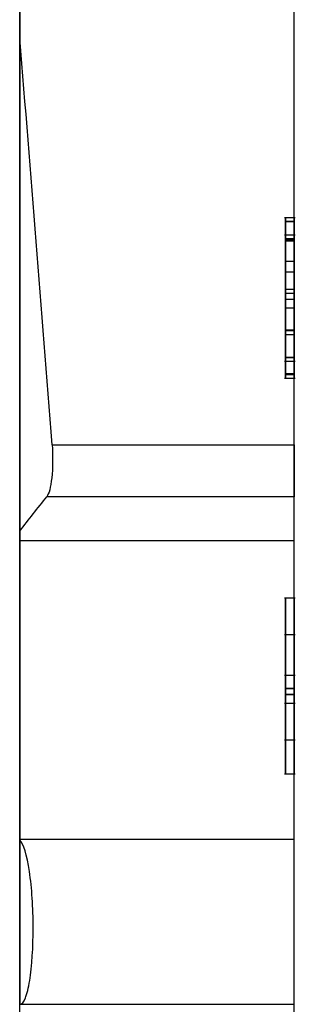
# Model space of a CAD drawing. Header units: inches. Extents: x 0.1 to 87.3, y 0.1 to 33.9.
# Tile 72 of 161: x 27.421 to 27.547, y 7.526 to 7.979. Entities that reach past the tile are written whole.
import ezdxf

# ---------------------------------------------------------------- set-up
doc = ezdxf.new("R2010")
doc.units = ezdxf.units.IN
doc.header["$MEASUREMENT"] = 0

msp = doc.modelspace()

# ---------------------------------------------------------------- linework, layer by layer
at = {"color": 7, "linetype": 'Continuous', "lineweight": 25}
for p, q in [((27.420952, 6.825192), (27.420952, 8.55551)), ((27.546936, 6.825192), (27.546936, 8.55551)), ((27.420952, 8.059855), (27.420952, 7.970239)), ((27.546936, 7.783119), (27.546936, 8.059855)), ((27.420952, 7.888334), (27.420952, 7.890208)), ((27.420952, 7.887728), (27.420952, 7.888941)), ((27.420952, 7.888716), (27.420952, 7.882134)), ((27.420952, 7.888518), (27.420952, 7.888519)), ((27.420952, 7.877462), (27.420952, 7.888518)), ((27.420952, 7.878349), (27.420952, 7.888513)), ((27.420952, 7.888513), (27.420952, 7.818091)), ((27.420952, 7.85844), (27.420952, 7.888513)), ((27.420952, 7.888513), (27.420952, 7.882447)), ((27.420952, 7.888511), (27.420952, 7.825983)), ((27.420952, 7.825983), (27.420952, 7.888511)), ((27.420952, 7.876131), (27.420952, 7.888334)), ((27.420952, 7.887728), (27.420952, 7.818098)), ((27.547428, 7.887433), (27.542507, 7.887433)), ((27.547428, 7.887427), (27.542507, 7.887427)), ((27.542999, 7.88576), (27.542999, 7.876887)), ((27.542999, 7.88576), (27.546936, 7.88576)), ((27.542999, 7.88576), (27.542999, 7.88576)), ((27.542999, 7.88576), (27.546936, 7.88576)), ((27.542999, 7.815339), (27.542999, 7.88576)), ((27.546936, 7.88576), (27.542999, 7.88576)), ((27.542999, 7.815339), (27.542999, 7.88576)), ((27.542999, 7.88576), (27.542999, 7.815339)), ((27.546936, 7.88576), (27.542999, 7.88576)), ((27.546936, 7.885756), (27.542999, 7.885756)), ((27.542999, 7.877862), (27.542999, 7.885756)), ((27.542999, 7.885756), (27.542999, 7.815336)), ((27.546936, 7.885756), (27.542999, 7.885756)), ((27.546936, 7.88576), (27.546936, 7.876887)), ((27.546936, 7.88576), (27.546936, 7.88576)), ((27.546936, 7.815339), (27.546936, 7.88576)), ((27.546936, 7.88576), (27.546936, 7.815339)), ((27.546936, 7.815339), (27.546936, 7.88576)), ((27.546936, 7.885756), (27.546936, 7.877862)), ((27.546936, 7.815336), (27.546936, 7.885756)), ((27.420952, 7.882447), (27.420952, 7.871157)), ((27.420952, 7.879702), (27.420952, 7.882314)), ((27.420952, 7.877201), (27.420952, 7.882304)), ((27.420952, 7.882134), (27.420952, 7.865342)), ((27.420952, 7.876494), (27.420952, 7.880629)), ((27.420952, 7.880625), (27.420952, 7.825979)), ((27.420952, 7.879702), (27.420952, 7.859878)), ((27.547428, 7.879545), (27.542507, 7.879545)), ((27.547428, 7.87954), (27.542507, 7.87954)), ((27.420952, 7.869084), (27.420952, 7.878349)), ((27.420952, 7.854957), (27.420952, 7.877462)), ((27.420952, 7.865342), (27.420952, 7.877201)), ((27.420952, 7.862296), (27.420952, 7.876494)), ((27.420952, 7.860542), (27.420952, 7.876131)), ((27.546936, 7.877913), (27.542999, 7.877913)), ((27.542999, 7.877609), (27.542999, 7.877912)), ((27.542999, 7.877866), (27.546936, 7.877866)), ((27.542999, 7.877866), (27.546936, 7.877866)), ((27.542999, 7.823221), (27.542999, 7.877866)), ((27.546936, 7.877862), (27.542999, 7.877862)), ((27.542999, 7.815336), (27.542999, 7.877862)), ((27.546936, 7.877862), (27.542999, 7.877862)), ((27.542999, 7.877609), (27.542999, 7.867574)), ((27.542999, 7.877609), (27.546936, 7.877609)), ((27.542999, 7.876887), (27.542999, 7.854651)), ((27.542999, 7.876887), (27.546936, 7.876887)), ((27.546936, 7.877609), (27.546936, 7.877912)), ((27.546936, 7.823221), (27.546936, 7.877866)), ((27.546936, 7.877862), (27.546936, 7.815336)), ((27.546936, 7.877609), (27.546936, 7.867574)), ((27.546936, 7.876887), (27.546936, 7.854651)), ((27.420952, 7.871157), (27.420952, 7.866808)), ((27.420952, 7.858899), (27.420952, 7.869084)), ((27.420952, 7.866808), (27.420952, 7.858683)), ((27.542999, 7.867574), (27.542999, 7.850149)), ((27.542999, 7.867574), (27.546936, 7.867574)), ((27.546936, 7.867574), (27.546936, 7.850149)), ((27.420952, 7.839234), (27.420952, 7.862296)), ((27.420952, 7.852779), (27.420952, 7.860542)), ((27.542999, 7.862584), (27.546936, 7.862584)), ((27.542999, 7.862584), (27.546936, 7.862584)), ((27.420952, 7.859878), (27.420952, 7.855671)), ((27.420952, 7.854494), (27.420952, 7.858899)), ((27.420952, 7.858683), (27.420952, 7.858411)), ((27.420952, 7.855671), (27.420952, 7.854142)), ((27.420952, 7.833276), (27.420952, 7.854957)), ((27.420952, 7.838203), (27.420952, 7.854494)), ((27.420952, 7.854142), (27.420952, 7.821366)), ((27.420952, 7.848863), (27.420952, 7.852779)), ((27.542999, 7.854651), (27.542999, 7.833862)), ((27.542999, 7.854651), (27.546936, 7.854651)), ((27.542999, 7.852913), (27.546936, 7.852913)), ((27.546936, 7.854651), (27.546936, 7.833862)), ((27.420952, 7.847372), (27.420952, 7.850659)), ((27.420952, 7.850545), (27.420952, 7.825985)), ((27.420952, 7.845675), (27.420952, 7.848863)), ((27.420952, 7.839845), (27.420952, 7.847372)), ((27.542999, 7.850149), (27.542999, 7.835717)), ((27.542999, 7.850149), (27.546936, 7.850149)), ((27.546936, 7.850149), (27.546936, 7.835717)), ((27.420952, 7.841603), (27.420952, 7.845675)), ((27.542999, 7.846105), (27.546936, 7.846105)), ((27.420952, 7.832154), (27.420952, 7.841603)), ((27.420952, 7.829118), (27.420952, 7.839845)), ((27.420952, 7.826262), (27.420952, 7.839234)), ((27.420952, 7.83871), (27.420952, 7.826137)), ((27.420952, 7.820487), (27.420952, 7.83871)), ((27.420952, 7.822725), (27.420952, 7.838203)), ((27.542999, 7.835952), (27.546936, 7.835952)), ((27.542999, 7.835952), (27.546936, 7.835952)), ((27.542999, 7.835717), (27.546936, 7.835717)), ((27.542999, 7.835717), (27.542999, 7.823375)), ((27.542999, 7.833862), (27.542999, 7.815947)), ((27.542999, 7.833862), (27.546936, 7.833862)), ((27.546936, 7.835717), (27.546936, 7.823375)), ((27.546936, 7.833862), (27.546936, 7.815947)), ((27.420952, 7.819162), (27.420952, 7.833276)), ((27.420952, 7.824984), (27.420952, 7.832154)), ((27.420952, 7.826031), (27.420952, 7.829118)), ((27.420952, 7.825979), (27.420952, 7.826262)), ((27.420952, 7.826137), (27.420952, 7.824233)), ((27.420952, 7.825985), (27.420952, 7.826031)), ((27.420952, 7.825983), (27.420952, 7.818088)), ((27.420952, 7.818088), (27.420952, 7.825983)), ((27.420952, 7.818133), (27.420952, 7.822725)), ((27.420952, 7.821366), (27.420952, 7.816422)), ((27.420952, 7.820487), (27.420952, 7.816412)), ((27.542507, 7.821558), (27.547428, 7.821558)), ((27.542507, 7.821552), (27.547428, 7.821552)), ((27.542999, 7.823375), (27.546936, 7.823375)), ((27.542999, 7.823375), (27.542999, 7.823221)), ((27.542999, 7.823221), (27.546936, 7.823221)), ((27.542999, 7.823221), (27.546936, 7.823221)), ((27.546936, 7.823375), (27.546936, 7.823221)), ((27.420952, 7.818098), (27.420952, 7.819162)), ((27.420952, 7.818091), (27.420952, 7.818133)), ((27.542999, 7.815947), (27.546936, 7.815947)), ((27.542999, 7.815947), (27.542999, 7.815339)), ((27.542999, 7.815339), (27.546936, 7.815339)), ((27.542999, 7.815339), (27.542999, 7.815339)), ((27.542999, 7.815339), (27.546936, 7.815339)), ((27.546936, 7.815339), (27.542999, 7.815339)), ((27.546936, 7.815339), (27.542999, 7.815339)), ((27.546936, 7.815336), (27.542999, 7.815336)), ((27.546936, 7.815336), (27.542999, 7.815336)), ((27.546936, 7.815947), (27.546936, 7.815339)), ((27.546936, 7.815339), (27.546936, 7.815339)), ((27.542507, 7.813663), (27.547428, 7.813663)), ((27.542507, 7.813657), (27.547428, 7.813657)), ((27.435797, 7.783119), (27.546936, 7.783119)), ((27.546936, 7.783119), (27.546936, 7.759184)), ((27.546936, 7.759184), (27.433369, 7.759184)), ((27.546936, 7.739007), (27.546936, 7.759184)), ((27.420952, 7.743388), (27.420952, 7.739007)), ((27.420952, 7.739007), (27.546936, 7.739007)), ((27.420952, 7.739007), (27.420952, 7.601605)), ((27.420952, 7.711426), (27.420952, 7.71219)), ((27.420952, 7.711426), (27.420952, 7.704057)), ((27.420952, 7.698744), (27.420952, 7.711426)), ((27.420952, 7.709958), (27.420952, 7.710973)), ((27.547428, 7.712425), (27.542507, 7.712425)), ((27.420952, 7.710638), (27.420952, 7.657115)), ((27.420952, 7.710638), (27.420952, 7.710638)), ((27.420952, 7.632017), (27.420952, 7.709958)), ((27.420952, 7.704057), (27.420952, 7.691766)), ((27.420952, 7.695638), (27.420952, 7.698954)), ((27.420952, 7.698806), (27.420952, 7.692406)), ((27.420952, 7.682945), (27.420952, 7.698744)), ((27.420952, 7.686652), (27.420952, 7.695638)), ((27.547428, 7.695613), (27.542507, 7.695613)), ((27.420952, 7.692406), (27.420952, 7.685097)), ((27.420952, 7.691766), (27.420952, 7.661263)), ((27.420952, 7.651732), (27.420952, 7.686652)), ((27.420952, 7.685097), (27.420952, 7.670511)), ((27.420952, 7.652442), (27.420952, 7.682945)), ((27.542507, 7.677065), (27.547428, 7.677065)), ((27.420952, 7.670511), (27.420952, 7.651538)), ((27.542999, 7.66824), (27.542999, 7.671059)), ((27.542999, 7.671059), (27.546936, 7.671059)), ((27.542999, 7.670875), (27.542999, 7.668295)), ((27.542999, 7.670875), (27.546936, 7.670875)), ((27.546936, 7.66824), (27.546936, 7.671059)), ((27.546936, 7.670875), (27.546936, 7.668295)), ((27.542999, 7.668295), (27.546936, 7.668295)), ((27.542999, 7.66824), (27.546936, 7.66824)), ((27.420952, 7.661263), (27.420952, 7.645464)), ((27.547428, 7.664078), (27.542507, 7.664078)), ((27.420952, 7.657115), (27.420952, 7.657103)), ((27.420952, 7.657103), (27.420952, 7.644231)), ((27.420952, 7.640151), (27.420952, 7.652442)), ((27.420952, 7.646671), (27.420952, 7.651732)), ((27.420952, 7.651538), (27.420952, 7.647187)), ((27.420952, 7.647187), (27.420952, 7.646389)), ((27.420952, 7.645464), (27.420952, 7.635353)), ((27.420952, 7.644231), (27.420952, 7.643753)), ((27.420952, 7.643753), (27.420952, 7.632017)), ((27.542507, 7.647307), (27.547428, 7.647307)), ((27.420952, 7.632781), (27.420952, 7.640151)), ((27.420952, 7.635353), (27.420952, 7.631974)), ((27.420952, 7.632017), (27.420952, 7.632781)), ((27.420952, 7.632017), (27.420952, 7.632017)), ((27.542486, 7.631741), (27.547462, 7.631741)), ((27.420952, 7.601605), (27.420952, 7.601195)), ((27.420952, 7.601605), (27.546936, 7.601605)), ((27.421066, 7.525621), (27.546936, 7.525621))]:
    msp.add_line(p, q, dxfattribs=at)
at = {"color": 7, "linetype": 'Continuous', "lineweight": 25, "flags": 128}
for points in [[(27.542999, 7.862584), (27.542999, 7.862584)], [(27.542999, 7.835952), (27.542999, 7.835952)]]:
    msp.add_lwpolyline(points, dxfattribs=at)
at = {"color": 7, "linetype": 'Continuous', "lineweight": 25}
for points in [[(27.420952, 7.970239), (27.420952, 7.894905), (27.420952, 7.819258), (27.420952, 7.743388)], [(27.435797, 7.783119), (27.43105, 7.845474), (27.426111, 7.907846), (27.420952, 7.970239)], [(27.420952, 7.743388), (27.425094, 7.748653), (27.429233, 7.753919), (27.433369, 7.759184)], [(27.420952, 7.601195), (27.420952, 7.576025), (27.420952, 7.550836), (27.420952, 7.525633)]]:
    msp.add_open_spline(points, degree=3, dxfattribs=at)
for points, knots in [([(27.542999, 7.813657), (27.542999, 7.813657), (27.542999, 7.831409), (27.542999, 7.850539), (27.542999, 7.869684), (27.542999, 7.887433), (27.542999, 7.887433), (27.542999, 7.887433), (27.542999, 7.869684), (27.542999, 7.850539), (27.542999, 7.831409), (27.542999, 7.813657), (27.542999, 7.813657)], [0, 0, 0, 0, 0.25, 0.25, 0.25, 0.5, 0.5, 0.5, 0.75, 0.75, 0.75, 1, 1, 1, 1]), ([(27.542999, 7.862584), (27.542999, 7.879742), (27.542999, 7.887427), (27.542999, 7.887427), (27.542999, 7.887427), (27.542999, 7.88142), (27.542999, 7.86642), (27.542999, 7.852617), (27.542999, 7.84867), (27.542999, 7.846105)], [0.78571429, 0.78571429, 0.78571429, 0.78571429, 0.85714286, 0.85714286, 0.85714286, 0.92857143, 0.92857143, 0.92857143, 1, 1, 1, 1]), ([(27.546936, 7.813657), (27.546936, 7.813657), (27.546936, 7.831409), (27.546936, 7.850539), (27.546936, 7.869684), (27.546936, 7.887433), (27.546936, 7.887433), (27.546936, 7.887433), (27.546936, 7.869684), (27.546936, 7.850539), (27.546936, 7.831409), (27.546936, 7.813657), (27.546936, 7.813657)], [0, 0, 0, 0, 0.25, 0.25, 0.25, 0.5, 0.5, 0.5, 0.75, 0.75, 0.75, 1, 1, 1, 1]), ([(27.546936, 7.862584), (27.546936, 7.879742), (27.546936, 7.887427), (27.546936, 7.887427), (27.546936, 7.887427), (27.546936, 7.88142), (27.546936, 7.86642), (27.546936, 7.852617), (27.546936, 7.84867), (27.546936, 7.846105)], [0.78571429, 0.78571429, 0.78571429, 0.78571429, 0.85714286, 0.85714286, 0.85714286, 0.92857143, 0.92857143, 0.92857143, 1, 1, 1, 1]), ([(27.542999, 7.852913), (27.542999, 7.85538), (27.542999, 7.857057), (27.542999, 7.866728), (27.542999, 7.876881), (27.542999, 7.879545), (27.542999, 7.879545), (27.542999, 7.879545), (27.542999, 7.874413), (27.542999, 7.862584)], [0.5, 0.5, 0.5, 0.5, 0.57142857, 0.57142857, 0.57142857, 0.64285714, 0.64285714, 0.64285714, 0.71428571, 0.71428571, 0.71428571, 0.71428571]), ([(27.542999, 7.87954), (27.542999, 7.87954), (27.542999, 7.86475), (27.542999, 7.850539), (27.542999, 7.836342), (27.542999, 7.821552), (27.542999, 7.821552), (27.542999, 7.821552), (27.542999, 7.836342), (27.542999, 7.850539), (27.542999, 7.86475), (27.542999, 7.87954), (27.542999, 7.87954)], [0, 0, 0, 0, 0.25, 0.25, 0.25, 0.5, 0.5, 0.5, 0.75, 0.75, 0.75, 1, 1, 1, 1]), ([(27.546936, 7.852913), (27.546936, 7.85538), (27.546936, 7.857057), (27.546936, 7.866728), (27.546936, 7.876881), (27.546936, 7.879545), (27.546936, 7.879545), (27.546936, 7.879545), (27.546936, 7.874413), (27.546936, 7.862584)], [0.5, 0.5, 0.5, 0.5, 0.57142857, 0.57142857, 0.57142857, 0.64285714, 0.64285714, 0.64285714, 0.71428571, 0.71428571, 0.71428571, 0.71428571]), ([(27.546936, 7.87954), (27.546936, 7.87954), (27.546936, 7.86475), (27.546936, 7.850539), (27.546936, 7.836342), (27.546936, 7.821552), (27.546936, 7.821552), (27.546936, 7.821552), (27.546936, 7.836342), (27.546936, 7.850539), (27.546936, 7.86475), (27.546936, 7.87954), (27.546936, 7.87954)], [0, 0, 0, 0, 0.25, 0.25, 0.25, 0.5, 0.5, 0.5, 0.75, 0.75, 0.75, 1, 1, 1, 1]), ([(27.542999, 7.835952), (27.542999, 7.820471), (27.542999, 7.813663), (27.542999, 7.813663), (27.542999, 7.813663), (27.542999, 7.819979), (27.542999, 7.834275), (27.542999, 7.847189), (27.542999, 7.850446), (27.542999, 7.852913)], [0.28571429, 0.28571429, 0.28571429, 0.28571429, 0.35714286, 0.35714286, 0.35714286, 0.42857143, 0.42857143, 0.42857143, 0.5, 0.5, 0.5, 0.5]), ([(27.546936, 7.835952), (27.546936, 7.820471), (27.546936, 7.813663), (27.546936, 7.813663), (27.546936, 7.813663), (27.546936, 7.819979), (27.546936, 7.834275), (27.546936, 7.847189), (27.546936, 7.850446), (27.546936, 7.852913)], [0.28571429, 0.28571429, 0.28571429, 0.28571429, 0.35714286, 0.35714286, 0.35714286, 0.42857143, 0.42857143, 0.42857143, 0.5, 0.5, 0.5, 0.5]), ([(27.542999, 7.846105), (27.542999, 7.843551), (27.542999, 7.842268), (27.542999, 7.833583), (27.542999, 7.824406), (27.542999, 7.821558), (27.542999, 7.821558), (27.542999, 7.821558), (27.542999, 7.825886), (27.542999, 7.835952)], [0, 0, 0, 0, 0.07142857, 0.07142857, 0.07142857, 0.14285714, 0.14285714, 0.14285714, 0.21428571, 0.21428571, 0.21428571, 0.21428571]), ([(27.546936, 7.846105), (27.546936, 7.843551), (27.546936, 7.842268), (27.546936, 7.833583), (27.546936, 7.824406), (27.546936, 7.821558), (27.546936, 7.821558), (27.546936, 7.821558), (27.546936, 7.825886), (27.546936, 7.835952)], [0, 0, 0, 0, 0.07142857, 0.07142857, 0.07142857, 0.14285714, 0.14285714, 0.14285714, 0.21428571, 0.21428571, 0.21428571, 0.21428571]), ([(27.435797, 7.783119), (27.436193, 7.777924), (27.436119, 7.77225), (27.435177, 7.763499), (27.434339, 7.76042), (27.433369, 7.759184)], [0, 0, 0, 0, 0.5, 0.5, 1, 1, 1, 1]), ([(27.546936, 7.601605), (27.546936, 7.601605), (27.546936, 7.602048), (27.546936, 7.603782), (27.546936, 7.605094), (27.546936, 7.608526), (27.546936, 7.610625), (27.546936, 7.615582), (27.546936, 7.61847), (27.546936, 7.627936), (27.546936, 7.635563), (27.546936, 7.652031), (27.546936, 7.661042), (27.546936, 7.678907), (27.546936, 7.688002), (27.546936, 7.704701), (27.546936, 7.712368), (27.546936, 7.725195), (27.546936, 7.73031), (27.546936, 7.737224), (27.546936, 7.739007), (27.546936, 7.739007)], [0, 0, 0, 0, 0.0625, 0.0625, 0.125, 0.125, 0.1875, 0.1875, 0.25, 0.25, 0.375, 0.375, 0.5, 0.5, 0.625, 0.625, 0.75, 0.75, 0.875, 0.875, 1, 1, 1, 1]), ([(27.542999, 7.670875), (27.542999, 7.671822), (27.542999, 7.674175), (27.542999, 7.680407), (27.542999, 7.695034), (27.542999, 7.71072), (27.542999, 7.713599), (27.542999, 7.709944), (27.542999, 7.701312), (27.542999, 7.684769), (27.542999, 7.676845), (27.542999, 7.672312), (27.542999, 7.671059)], [0, 0, 0, 0, 0.0961789, 0.1634884, 0.2307978, 0.3654168, 0.5000357, 0.6346546, 0.701964, 0.7692735, 0.9038924, 1, 1, 1, 1]), ([(27.546936, 7.670875), (27.546936, 7.671822), (27.546936, 7.674175), (27.546936, 7.680407), (27.546936, 7.695034), (27.546936, 7.71072), (27.546936, 7.713599), (27.546936, 7.709944), (27.546936, 7.701312), (27.546936, 7.684769), (27.546936, 7.676845), (27.546936, 7.672312), (27.546936, 7.671059)], [0, 0, 0, 0, 0.0961789, 0.1634884, 0.2307978, 0.3654168, 0.5000357, 0.6346546, 0.701964, 0.7692735, 0.9038924, 1, 1, 1, 1]), ([(27.542999, 7.695613), (27.542999, 7.695613), (27.542999, 7.693727), (27.542999, 7.687061), (27.542999, 7.679289), (27.542999, 7.677065), (27.542999, 7.677065), (27.542999, 7.677065), (27.542999, 7.679621), (27.542999, 7.687061), (27.542999, 7.693727), (27.542999, 7.695613), (27.542999, 7.695613)], [0, 0, 0, 0, 0.25, 0.25, 0.25, 0.5, 0.5, 0.5, 0.75, 0.75, 0.75, 1, 1, 1, 1]), ([(27.546936, 7.695613), (27.546936, 7.695613), (27.546936, 7.693727), (27.546936, 7.687061), (27.546936, 7.679289), (27.546936, 7.677065), (27.546936, 7.677065), (27.546936, 7.677065), (27.546936, 7.679621), (27.546936, 7.687061), (27.546936, 7.693727), (27.546936, 7.695613), (27.546936, 7.695613)], [0, 0, 0, 0, 0.25, 0.25, 0.25, 0.5, 0.5, 0.5, 0.75, 0.75, 0.75, 1, 1, 1, 1]), ([(27.542999, 7.668243), (27.542999, 7.666874), (27.542999, 7.664054), (27.542999, 7.658481), (27.542999, 7.650351), (27.542999, 7.63836), (27.542999, 7.632724), (27.542999, 7.631366), (27.542999, 7.632313), (27.542999, 7.635348), (27.542999, 7.640767), (27.542999, 7.656109), (27.542999, 7.662697), (27.542999, 7.667579), (27.542999, 7.668295)], [0, 0, 0, 0, 0.0913005, 0.141566, 0.2263363, 0.3613722, 0.4288901, 0.496408, 0.563926, 0.6314439, 0.6989618, 0.7664797, 0.9015156, 1, 1, 1, 1]), ([(27.546936, 7.668243), (27.546936, 7.666874), (27.546936, 7.664054), (27.546936, 7.658481), (27.546936, 7.650351), (27.546936, 7.63836), (27.546936, 7.632724), (27.546936, 7.631366), (27.546936, 7.632313), (27.546936, 7.635348), (27.546936, 7.640767), (27.546936, 7.656109), (27.546936, 7.662697), (27.546936, 7.667579), (27.546936, 7.668295)], [0, 0, 0, 0, 0.0913005, 0.141566, 0.2263363, 0.3613722, 0.4288901, 0.496408, 0.563926, 0.6314439, 0.6989618, 0.7664797, 0.9015156, 1, 1, 1, 1]), ([(27.542999, 7.664078), (27.542999, 7.664078), (27.542999, 7.662077), (27.542999, 7.655967), (27.542999, 7.648968), (27.542999, 7.647307), (27.542999, 7.647307), (27.542999, 7.647307), (27.542999, 7.648636), (27.542999, 7.655967), (27.542999, 7.662409), (27.542999, 7.664078), (27.542999, 7.664078)], [0, 0, 0, 0, 0.25, 0.25, 0.25, 0.5, 0.5, 0.5, 0.75, 0.75, 0.75, 1, 1, 1, 1]), ([(27.546936, 7.664078), (27.546936, 7.664078), (27.546936, 7.662077), (27.546936, 7.655967), (27.546936, 7.648968), (27.546936, 7.647307), (27.546936, 7.647307), (27.546936, 7.647307), (27.546936, 7.648636), (27.546936, 7.655967), (27.546936, 7.662409), (27.546936, 7.664078), (27.546936, 7.664078)], [0, 0, 0, 0, 0.25, 0.25, 0.25, 0.5, 0.5, 0.5, 0.75, 0.75, 0.75, 1, 1, 1, 1]), ([(27.421066, 7.525621), (27.421938, 7.525621), (27.422784, 7.526642), (27.4243, 7.530407), (27.424975, 7.533179), (27.426594, 7.543149), (27.427143, 7.551967), (27.427103, 7.56998), (27.426513, 7.579219), (27.424311, 7.594194), (27.422695, 7.599714), (27.420952, 7.601195)], [0, 0, 0, 0, 0.125, 0.125, 0.25, 0.25, 0.5, 0.5, 0.75, 0.75, 1, 1, 1, 1]), ([(27.546936, 7.525621), (27.546936, 7.525621), (27.546936, 7.529723), (27.546936, 7.540278), (27.546936, 7.544494), (27.546936, 7.553704), (27.546936, 7.558678), (27.546936, 7.573589), (27.546936, 7.583485), (27.546936, 7.59403), (27.546936, 7.596842), (27.546936, 7.600631), (27.546936, 7.601605), (27.546936, 7.601605)], [0, 0, 0, 0, 0.25, 0.25, 0.375, 0.375, 0.5, 0.5, 0.75, 0.75, 0.875, 0.875, 1, 1, 1, 1]), ([(27.546936, 7.413416), (27.546936, 7.413416), (27.546936, 7.414864), (27.546936, 7.419068), (27.546936, 7.420782), (27.546936, 7.42483), (27.546936, 7.427188), (27.546936, 7.434918), (27.546936, 7.441147), (27.546936, 7.454594), (27.546936, 7.461953), (27.546936, 7.476542), (27.546936, 7.48397), (27.546936, 7.497607), (27.546936, 7.503867), (27.546936, 7.514342), (27.546936, 7.518519), (27.546936, 7.524165), (27.546936, 7.525621), (27.546936, 7.525621)], [0, 0, 0, 0, 0.125, 0.125, 0.1875, 0.1875, 0.25, 0.25, 0.375, 0.375, 0.5, 0.5, 0.625, 0.625, 0.75, 0.75, 0.875, 0.875, 1, 1, 1, 1])]:
    msp.add_open_spline(points, degree=3, knots=knots, dxfattribs=at)

doc.saveas('drawing.dxf')
